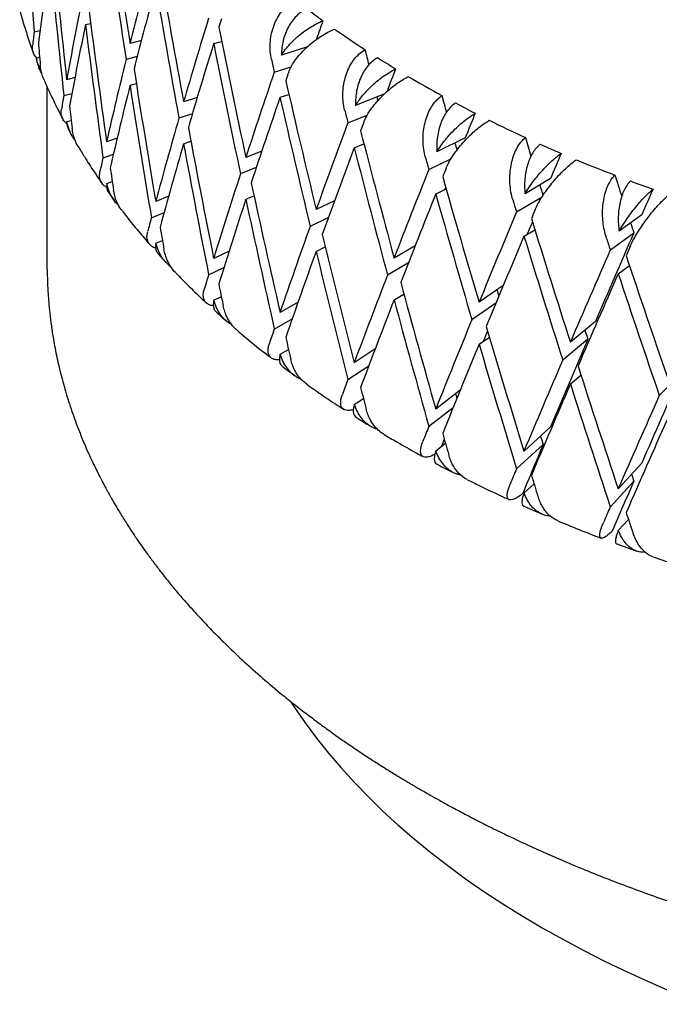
# Model space of a CAD drawing. Header units: millimetres. Extents: x 8 to 740, y 12 to 985.
# Tile 2 of 62: x 676.28 to 683.59, y 86.64 to 97.9. Entities that reach past the tile are written whole.
import ezdxf

# ---------------------------------------------------------------- set-up
doc = ezdxf.new("R2010")
doc.units = ezdxf.units.MM

msp = doc.modelspace()

# ---------------------------------------------------------------- linework, layer by layer
at = {"color": 7, "linetype": 'Continuous', "lineweight": 30}
for p, q in [((677.033, 97.844), (677.092, 97.856)), ((676.447, 97.76), (676.513, 97.775)), ((677.672, 97.66), (677.542, 97.625)), ((678.498, 97.626), (678.589, 97.649)), ((679.569, 97.588), (679.272, 97.493)), ((677.625, 97.477), (677.497, 97.442)), ((676.472, 97.461), (676.509, 97.47)), ((679.191, 97.298), (679.383, 97.359)), ((676.591, 97.14), (676.591, 95.098)), ((676.912, 97.237), (676.818, 97.21)), ((677.542, 97.148), (677.614, 97.167)), ((676.786, 97.03), (676.878, 97.056)), ((679.256, 97.011), (679.358, 97.043)), ((680.449, 97.049), (680.119, 96.919)), ((678.31, 97.01), (678.155, 96.958)), ((678.255, 96.823), (678.101, 96.772)), ((680.032, 96.719), (680.253, 96.807)), ((676.819, 96.733), (676.87, 96.747)), ((676.839, 96.642), (676.878, 96.572)), ((677.395, 96.544), (677.274, 96.502)), ((678.155, 96.48), (678.238, 96.508)), ((680.104, 96.435), (680.216, 96.48)), ((681.374, 96.546), (681.05, 96.389)), ((677.233, 96.32), (677.352, 96.361)), ((679.048, 96.397), (678.865, 96.323)), ((680.958, 96.185), (681.21, 96.308)), ((678.985, 96.208), (678.804, 96.135)), ((677.276, 96.025), (677.339, 96.047)), ((682.349, 96.081), (682.057, 95.908)), ((677.302, 95.914), (677.363, 95.829)), ((681.034, 95.904), (681.156, 95.963)), ((677.984, 95.881), (677.836, 95.82)), ((678.865, 95.846), (678.96, 95.884)), ((679.88, 95.829), (679.669, 95.727)), ((681.96, 95.7), (682.251, 95.872)), ((677.786, 95.635), (677.932, 95.695)), ((679.809, 95.637), (679.601, 95.536)), ((683.391, 95.667), (683.133, 95.48)), ((682.045, 95.424), (682.17, 95.497)), ((683.032, 95.266), (683.301, 95.461)), ((677.837, 95.343), (677.912, 95.374)), ((678.674, 95.254), (678.498, 95.168)), ((679.669, 95.25), (679.773, 95.3)), ((680.802, 95.314), (680.56, 95.174)), ((680.725, 95.117), (680.485, 94.979)), ((678.44, 94.981), (678.615, 95.066)), ((683.122, 94.995), (683.25, 95.088)), ((681.808, 94.858), (681.531, 94.668)), ((678.499, 94.691), (678.586, 94.733)), ((679.463, 94.67), (679.256, 94.553)), ((680.56, 94.697), (680.672, 94.761)), ((681.724, 94.657), (681.45, 94.468)), ((679.191, 94.362), (679.396, 94.478)), ((682.862, 94.449), (682.575, 94.212)), ((681.531, 94.19), (681.649, 94.271)), ((682.775, 94.245), (682.488, 94.008)), ((679.257, 94.076), (679.353, 94.13)), ((680.345, 94.136), (680.104, 93.977)), ((680.032, 93.784), (680.271, 93.942)), ((682.575, 93.735), (682.696, 93.835)), ((683.841, 93.852), (683.591, 93.603)), ((681.316, 93.664), (681.036, 93.447)), ((680.105, 93.5), (680.209, 93.569)), ((680.958, 93.25), (681.236, 93.465)), ((682.349, 93.243), (682.045, 92.965)), ((681.037, 92.97), (681.147, 93.056)), ((681.96, 92.764), (682.264, 93.042)), ((683.391, 92.829), (683.122, 92.537)), ((682.046, 92.489), (682.16, 92.593)), ((683.032, 92.331), (683.301, 92.623)), ((682.044, 92.336), (682.252, 92.245)), ((683.123, 92.06), (683.239, 92.186)), ((683.105, 91.905), (683.333, 91.823))]:
    msp.add_line(p, q, dxfattribs=at)
at = {"color": 7, "linetype": 'Continuous', "lineweight": 30, "flags": 128}
msp.add_lwpolyline([(679.377, 90.103), (679.422, 90.035), (679.543, 89.859), (679.672, 89.686), (679.809, 89.514), (679.954, 89.345), (680.106, 89.177), (680.266, 89.013), (680.433, 88.85), (680.608, 88.691), (680.79, 88.533), (680.979, 88.379), (681.174, 88.228), (681.377, 88.079), (681.586, 87.934), (681.802, 87.792), (682.024, 87.653), (682.253, 87.518), (682.487, 87.386), (682.727, 87.258), (682.973, 87.134), (683.225, 87.013), (683.482, 86.896), (683.744, 86.783)], dxfattribs=at)
at = {"color": 7, "linetype": 'Continuous', "lineweight": 30}
for centre, radius, start, end in [((686.346, 106.987), 11.241, 232.8687, 234.0548), ((686.826, 107.665), 12.072, 234.8769, 236.8646), ((687.295, 108.389), 12.934, 237.6289, 238.7091), ((687.749, 109.151), 13.822, 239.4583, 241.2744), ((688.182, 109.947), 14.728, 241.9747, 242.9653), ((688.591, 110.767), 15.644, 243.653, 245.3252), ((688.973, 111.604), 16.564, 245.9721, 246.888), ((689.325, 112.446), 17.477, 247.5246, 249.0778), ((689.643, 113.287), 18.376, 249.6807, 250.5354)]:
    msp.add_arc(centre, radius, start, end, dxfattribs=at)
for centre, major_axis, ratio, start_param, end_param in [((691.091, 101.102), (-2.369, 42.198), 0.351008, 1.593822, 1.63036), ((691.091, 101.579), (-5.764, 41.616), 0.33276, 1.583265, 1.619789), ((691.091, 101.102), (-5.764, 41.616), 0.33276, 1.576166, 1.612695), ((691.091, 101.579), (-3.531, 42.058), 0.346634, 1.609187, 1.645732), ((691.091, 100.624), (7.18, 25.105), 0.524594, 1.801015, 1.83754), ((691.091, 101.102), (-3.531, 42.058), 0.346634, 1.602092, 1.638631), ((691.091, 101.102), (10.175, 25.694), 0.428956, 1.836314, 1.872852), ((691.091, 101.579), (-6.821, 41.319), 0.323321, 1.592869, 1.629394), ((691.091, 100.624), (10.175, 25.694), 0.428956, 1.829212, 1.865757), ((691.091, 101.102), (-6.821, 41.319), 0.323321, 1.585768, 1.622299), ((691.091, 101.102), (8.837, 25.335), 0.47841, 1.851701, 1.888233), ((691.091, 101.579), (-4.665, 41.863), 0.340542, 1.617811, 1.654356), ((691.091, 100.624), (8.837, 25.335), 0.47841, 1.844606, 1.881131), ((691.091, 101.102), (-4.665, 41.863), 0.340542, 1.610716, 1.647254), ((691.091, 101.102), (11.262, 26.163), 0.378708, 1.852825, 1.889364), ((691.091, 100.624), (11.262, 26.163), 0.378708, 1.834976, 1.838622), ((691.091, 101.579), (-7.83, 40.973), 0.312261, 1.603068, 1.639593), ((691.091, 101.102), (11.746, 25.83), 0.329124, 1.84277, 1.850998), ((691.091, 101.102), (7.18, 25.105), 0.524594, 1.851743, 1.857934), ((691.091, 101.579), (-2.369, 42.198), 0.351008, 1.644563, 1.650764), ((691.091, 100.624), (11.262, 26.163), 0.378708, 1.845724, 1.882269), ((691.091, 101.102), (-7.83, 40.973), 0.312261, 1.595967, 1.632499), ((691.091, 101.102), (-8.491, 39.23), 0.29962, 1.59567, 1.595885), ((691.091, 101.102), (-9.356, 38.81), 0.285431, 1.593365, 1.597868), ((691.091, 101.102), (10.175, 25.694), 0.428956, 1.879947, 1.916479), ((691.091, 101.102), (-8.784, 40.582), 0.29962, 1.596064, 1.599703), ((691.091, 101.579), (-5.764, 41.616), 0.33276, 1.626884, 1.663429), ((691.091, 101.102), (12.151, 26.721), 0.329124, 1.86061, 1.897149), ((691.091, 100.624), (12.151, 26.721), 0.329124, 1.842761, 1.846407), ((691.091, 101.102), (12.453, 26.435), 0.281013, 1.844102, 1.853896), ((691.091, 100.624), (10.175, 25.694), 0.428956, 1.872852, 1.909377), ((691.091, 101.102), (-5.764, 41.616), 0.33276, 1.619789, 1.656328), ((691.091, 101.579), (-8.784, 40.582), 0.29962, 1.613906, 1.650431), ((691.091, 101.102), (8.837, 25.335), 0.47841, 1.895334, 1.901525), ((691.091, 101.102), (-10.161, 38.351), 0.26973, 1.605539, 1.610539), ((691.091, 101.579), (-3.531, 42.058), 0.346634, 1.652834, 1.659034), ((691.091, 100.624), (12.151, 26.721), 0.329124, 1.853509, 1.890054), ((691.091, 101.102), (-8.784, 40.582), 0.29962, 1.606805, 1.643337), ((691.091, 101.102), (-9.356, 38.81), 0.285431, 1.607331, 1.608455), ((691.091, 101.102), (-9.679, 40.148), 0.285431, 1.607566, 1.611206), ((691.091, 101.102), (13.031, 27.089), 0.234786, 1.840651, 1.851145), ((691.091, 101.102), (11.262, 26.163), 0.378708, 1.896459, 1.932991), ((691.091, 101.102), (12.882, 27.347), 0.281013, 1.861943, 1.898482), ((691.091, 100.624), (12.882, 27.347), 0.281013, 1.844094, 1.84774), ((691.091, 101.579), (-6.821, 41.319), 0.323321, 1.636489, 1.673034), ((691.091, 101.579), (-9.679, 40.148), 0.285431, 1.625409, 1.661933), ((691.091, 100.624), (11.262, 26.163), 0.378708, 1.889364, 1.925889), ((691.091, 101.102), (-6.821, 41.319), 0.323321, 1.629394, 1.665933), ((691.091, 101.102), (-10.161, 38.351), 0.26973, 1.619708, 1.621813), ((691.091, 101.102), (-10.902, 37.855), 0.252544, 1.618373, 1.624034), ((691.091, 100.624), (12.882, 27.347), 0.281013, 1.854842, 1.891387), ((691.091, 101.102), (-9.679, 40.148), 0.285431, 1.618307, 1.654839), ((691.091, 101.102), (13.499, 27.777), 0.190626, 1.833633, 1.844127), ((691.091, 101.102), (10.175, 25.694), 0.428956, 1.92358, 1.929771), ((691.091, 101.102), (-10.511, 39.673), 0.26973, 1.61974, 1.623379), ((691.091, 101.579), (-4.665, 41.863), 0.340542, 1.661457, 1.667658), ((691.091, 101.102), (12.151, 26.721), 0.329124, 1.904243, 1.940775), ((691.091, 101.102), (13.48, 28.023), 0.234786, 1.858492, 1.89503), ((691.091, 100.624), (13.48, 28.023), 0.234786, 1.840642, 1.844289), ((691.091, 101.102), (-11.577, 37.326), 0.233895, 1.631841, 1.638326), ((691.091, 101.579), (-7.83, 40.973), 0.312261, 1.646688, 1.683233), ((691.091, 101.579), (-10.511, 39.673), 0.26973, 1.637582, 1.674107), ((691.091, 101.102), (-10.902, 37.855), 0.252544, 1.632806, 1.635986), ((691.091, 100.624), (13.48, 28.023), 0.234786, 1.851392, 1.887935), ((691.091, 101.102), (-10.511, 39.673), 0.26973, 1.630484, 1.667012), ((691.091, 101.102), (13.031, 27.089), 0.234786, 1.872178, 1.873194), ((691.091, 101.102), (13.868, 28.489), 0.14858, 1.823947, 1.834441), ((691.091, 100.624), (12.151, 26.721), 0.329124, 1.897149, 1.933674), ((691.091, 101.102), (-7.83, 40.973), 0.312261, 1.639593, 1.676132), ((691.091, 101.102), (-11.278, 39.161), 0.252544, 1.632574, 1.636214), ((691.091, 101.102), (13.964, 28.735), 0.190626, 1.851474, 1.888012), ((691.091, 100.624), (13.964, 28.735), 0.190626, 1.833624, 1.837271), ((691.091, 101.102), (11.262, 26.163), 0.378708, 1.940092, 1.946283), ((691.091, 101.102), (13.499, 27.777), 0.190626, 1.86217, 1.86731), ((691.091, 101.579), (-11.278, 39.161), 0.252544, 1.650417, 1.686941), ((691.091, 101.102), (-11.577, 37.326), 0.233895, 1.646614, 1.649682), ((691.091, 101.579), (-5.764, 41.616), 0.33276, 1.670531, 1.676731), ((691.091, 101.102), (12.882, 27.347), 0.281013, 1.905576, 1.942108), ((691.091, 101.102), (13.868, 28.489), 0.14858, 1.841787, 1.878081), ((691.091, 101.579), (-8.784, 40.582), 0.29962, 1.657526, 1.694071), ((691.091, 100.624), (13.964, 28.735), 0.190626, 1.844372, 1.880917), ((691.091, 101.102), (-11.278, 39.161), 0.252544, 1.643315, 1.679847), ((691.091, 101.102), (-11.976, 38.613), 0.233895, 1.646042, 1.649682), ((691.091, 100.624), (12.882, 27.347), 0.281013, 1.898482, 1.935006), ((691.091, 101.102), (-8.784, 40.582), 0.29962, 1.650431, 1.68697), ((691.091, 101.102), (14.347, 29.472), 0.14858, 1.841787, 1.878326), ((691.091, 100.624), (14.347, 29.472), 0.14858, 1.823938, 1.827584), ((691.091, 101.579), (-11.976, 38.613), 0.233895, 1.663885, 1.700409), ((691.091, 100.624), (14.347, 29.472), 0.14858, 1.834686, 1.871231), ((691.091, 101.102), (-11.976, 38.613), 0.233895, 1.656783, 1.693315), ((691.091, 101.102), (12.151, 26.721), 0.329124, 1.947877, 1.954068), ((691.091, 101.102), (13.48, 28.023), 0.234786, 1.902125, 1.938657), ((691.091, 101.579), (-9.679, 40.148), 0.285431, 1.669028, 1.705573), ((691.091, 101.579), (-6.821, 41.319), 0.323321, 1.680136, 1.686336), ((691.091, 101.102), (-10.161, 38.351), 0.26973, 1.66387, 1.665767), ((691.091, 100.624), (13.48, 28.023), 0.234786, 1.89503, 1.931555), ((691.091, 101.102), (-9.679, 40.148), 0.285431, 1.661933, 1.698472), ((691.091, 101.102), (13.964, 28.735), 0.190626, 1.895107, 1.931639), ((691.091, 101.102), (12.882, 27.347), 0.281013, 1.94921, 1.955401), ((691.091, 101.102), (13.499, 27.777), 0.190626, 1.908003, 1.912246), ((691.091, 101.579), (-10.511, 39.673), 0.26973, 1.681202, 1.717747), ((691.091, 101.102), (-10.902, 37.855), 0.252544, 1.677053, 1.679847), ((691.091, 101.579), (-7.83, 40.973), 0.312261, 1.690335, 1.696535), ((691.091, 101.102), (13.868, 28.489), 0.14858, 1.885421, 1.921708), ((691.091, 100.624), (13.964, 28.735), 0.190626, 1.888012, 1.924537), ((691.091, 101.102), (-10.511, 39.673), 0.26973, 1.674107, 1.710646), ((691.091, 101.102), (14.347, 29.472), 0.14858, 1.885421, 1.921953), ((691.091, 101.579), (-11.278, 39.161), 0.252544, 1.694036, 1.730581), ((691.091, 101.102), (13.48, 28.023), 0.234786, 1.945758, 1.951949), ((691.091, 101.102), (14.148, 29.216), 0.108625, 1.873739, 1.910026), ((691.091, 101.579), (-8.784, 40.582), 0.29962, 1.701173, 1.707373), ((691.091, 100.624), (14.347, 29.472), 0.14858, 1.878326, 1.914851), ((691.091, 101.102), (-11.278, 39.161), 0.252544, 1.686941, 1.72348), ((691.091, 101.102), (-9.356, 38.81), 0.285431, 1.695536, 1.696906), ((691.091, 101.102), (14.636, 30.224), 0.108625, 1.873739, 1.910271), ((691.091, 100.624), (14.636, 30.224), 0.108625, 1.866644, 1.903169), ((691.091, 101.102), (13.964, 28.735), 0.190626, 1.93874, 1.944931), ((691.091, 101.102), (13.499, 27.777), 0.190626, 1.953961, 1.957121), ((691.091, 101.579), (-9.679, 40.148), 0.285431, 1.712675, 1.718875), ((691.091, 101.102), (-10.161, 38.351), 0.26973, 1.708065, 1.710646), ((691.091, 101.102), (13.868, 28.489), 0.14858, 1.929054, 1.949536), ((691.091, 101.102), (14.347, 29.472), 0.14858, 1.929054, 1.935245), ((691.091, 101.579), (-10.511, 39.673), 0.26973, 1.724849, 1.731049), ((691.091, 101.102), (-10.902, 37.855), 0.252544, 1.721335, 1.72348), ((691.091, 101.102), (14.148, 29.216), 0.108625, 1.917372, 1.937855), ((691.091, 101.102), (14.636, 30.224), 0.108625, 1.917372, 1.923563), ((691.091, 101.579), (-11.278, 39.161), 0.252544, 1.737683, 1.743883)]:
    msp.add_ellipse(centre, major_axis=major_axis, ratio=ratio, start_param=start_param, end_param=end_param, dxfattribs=at)
for points, knots in [([(679.158, 97.445), (679.153, 97.475), (679.142, 97.534), (679.142, 97.628), (679.153, 97.722), (679.178, 97.814), (679.214, 97.9), (679.26, 97.976), (679.315, 98.041), (679.372, 98.091), (679.413, 98.113), (679.432, 98.124)], [0, 0, 0, 0, 0.114542, 0.23238, 0.34693, 0.464926, 0.577123, 0.692931, 0.799182, 0.908911, 1, 1, 1, 1]), ([(676.281, 98.013), (676.288, 97.985), (676.311, 97.898), (676.356, 97.751), (676.401, 97.614), (676.43, 97.538), (676.437, 97.521)], [0, 0, 0, 0, 0.164378, 0.529616, 0.896026, 1, 1, 1, 1]), ([(679.56, 98.025), (679.54, 98.014), (679.499, 97.991), (679.443, 97.942), (679.393, 97.884), (679.351, 97.816), (679.316, 97.741), (679.291, 97.661), (679.275, 97.577), (679.273, 97.521), (679.272, 97.493)], [0, 0, 0, 0, 0.1211723, 0.2459781, 0.3671171, 0.4915599, 0.6168215, 0.7453387, 0.8711714, 1, 1, 1, 1]), ([(679.272, 97.493), (679.286, 97.514), (679.314, 97.556), (679.369, 97.62), (679.432, 97.684), (679.502, 97.742), (679.576, 97.796), (679.642, 97.836), (679.7, 97.866), (679.731, 97.88), (679.747, 97.887)], [0, 0, 0, 0, 0.137628, 0.279151, 0.416817, 0.558784, 0.691042, 0.827634, 0.913195, 1, 1, 1, 1]), ([(679.356, 97.299), (679.364, 97.318), (679.38, 97.358), (679.419, 97.422), (679.47, 97.488), (679.53, 97.553), (679.598, 97.616), (679.67, 97.673), (679.745, 97.723), (679.816, 97.763), (679.861, 97.782), (679.881, 97.791)], [0, 0, 0, 0, 0.114606, 0.23252, 0.347132, 0.465168, 0.577786, 0.694016, 0.800844, 0.911181, 1, 1, 1, 1]), ([(676.475, 97.462), (676.468, 97.469), (676.449, 97.488), (676.434, 97.523), (676.424, 97.564), (676.426, 97.591), (676.427, 97.604)], [0, 0, 0, 0, 0.174387, 0.501442, 0.748834, 1, 1, 1, 1]), ([(679.995, 96.865), (679.989, 96.894), (679.977, 96.953), (679.973, 97.046), (679.981, 97.142), (680, 97.234), (680.031, 97.322), (680.071, 97.4), (680.12, 97.467), (680.173, 97.52), (680.211, 97.545), (680.228, 97.556)], [0, 0, 0, 0, 0.114542, 0.23238, 0.34693, 0.464926, 0.577123, 0.692931, 0.799182, 0.908911, 1, 1, 1, 1]), ([(676.535, 97.283), (676.533, 97.285), (676.515, 97.311), (676.491, 97.371), (676.478, 97.43), (676.472, 97.461)], [0, 0, 0, 0, 0.046268, 0.503208, 1, 1, 1, 1]), ([(676.472, 97.461), (676.472, 97.444), (676.472, 97.421), (676.483, 97.401), (676.485, 97.397)], [0, 0, 0, 0, 0.766609, 1, 1, 1, 1]), ([(676.483, 97.396), (676.484, 97.395), (676.49, 97.378), (676.497, 97.362), (676.504, 97.346)], [0, 0, 0, 0, 0.065994, 1, 1, 1, 1]), ([(676.558, 97.219), (676.553, 97.23), (676.538, 97.26), (676.524, 97.314), (676.519, 97.358), (676.516, 97.379)], [0, 0, 0, 0, 0.22022, 0.607283, 1, 1, 1, 1]), ([(680.37, 97.464), (680.351, 97.452), (680.314, 97.428), (680.263, 97.376), (680.218, 97.315), (680.181, 97.245), (680.151, 97.169), (680.131, 97.087), (680.119, 97.003), (680.119, 96.947), (680.119, 96.919)], [0, 0, 0, 0, 0.121172, 0.245978, 0.367117, 0.49156, 0.616821, 0.745339, 0.871171, 1, 1, 1, 1]), ([(680.119, 96.919), (680.133, 96.94), (680.161, 96.984), (680.216, 97.051), (680.278, 97.117), (680.345, 97.179), (680.416, 97.237), (680.478, 97.28), (680.533, 97.313), (680.562, 97.328), (680.577, 97.336)], [0, 0, 0, 0, 0.137628, 0.279151, 0.416817, 0.558784, 0.691042, 0.827634, 0.913195, 1, 1, 1, 1]), ([(680.215, 96.729), (680.223, 96.749), (680.241, 96.789), (680.281, 96.856), (680.331, 96.924), (680.39, 96.992), (680.456, 97.058), (680.526, 97.119), (680.597, 97.173), (680.664, 97.216), (680.707, 97.237), (680.725, 97.247)], [0, 0, 0, 0, 0.114606, 0.23252, 0.347132, 0.465168, 0.577786, 0.694016, 0.800844, 0.911181, 1, 1, 1, 1]), ([(676.556, 97.218), (676.557, 97.217), (676.582, 97.156), (676.637, 97.036), (676.709, 96.886), (676.757, 96.795), (676.774, 96.764)], [0, 0, 0, 0, 0.00811, 0.397562, 0.788277, 1, 1, 1, 1]), ([(680.917, 96.329), (680.91, 96.358), (680.897, 96.416), (680.889, 96.509), (680.892, 96.604), (680.907, 96.697), (680.932, 96.787), (680.966, 96.867), (681.009, 96.937), (681.056, 96.992), (681.091, 97.019), (681.106, 97.031)], [0, 0, 0, 0, 0.114542, 0.23238, 0.34693, 0.464926, 0.577123, 0.692931, 0.799182, 0.908911, 1, 1, 1, 1]), ([(681.262, 96.946), (681.245, 96.933), (681.211, 96.907), (681.166, 96.853), (681.126, 96.79), (681.094, 96.718), (681.07, 96.64), (681.054, 96.558), (681.046, 96.473), (681.049, 96.417), (681.05, 96.389)], [0, 0, 0, 0, 0.121172, 0.245978, 0.367117, 0.49156, 0.616821, 0.745339, 0.871171, 1, 1, 1, 1]), ([(676.821, 96.709), (676.817, 96.712), (676.799, 96.724), (676.777, 96.753), (676.759, 96.793), (676.753, 96.833), (676.756, 96.86), (676.758, 96.873)], [0, 0, 0, 0, 0.065666, 0.325812, 0.592882, 0.7949, 1, 1, 1, 1]), ([(681.05, 96.389), (681.064, 96.411), (681.092, 96.456), (681.145, 96.526), (681.205, 96.595), (681.27, 96.661), (681.337, 96.722), (681.396, 96.768), (681.446, 96.804), (681.474, 96.82), (681.488, 96.829)], [0, 0, 0, 0, 0.137628, 0.279151, 0.416817, 0.558784, 0.691042, 0.827634, 0.913195, 1, 1, 1, 1]), ([(676.918, 96.514), (676.905, 96.531), (676.876, 96.57), (676.841, 96.644), (676.827, 96.702), (676.819, 96.733)], [0, 0, 0, 0, 0.256852, 0.612899, 1, 1, 1, 1]), ([(676.819, 96.733), (676.819, 96.716), (676.819, 96.683), (676.833, 96.655), (676.839, 96.642)], [0, 0, 0, 0, 0.527554, 1, 1, 1, 1]), ([(681.157, 96.204), (681.166, 96.225), (681.184, 96.266), (681.225, 96.334), (681.275, 96.405), (681.332, 96.476), (681.396, 96.546), (681.462, 96.61), (681.529, 96.667), (681.592, 96.714), (681.631, 96.737), (681.648, 96.748)], [0, 0, 0, 0, 0.114606, 0.23252, 0.347132, 0.465168, 0.577786, 0.694016, 0.800844, 0.911181, 1, 1, 1, 1]), ([(676.95, 96.448), (676.949, 96.449), (676.932, 96.473), (676.913, 96.521), (676.89, 96.589), (676.884, 96.632), (676.881, 96.654)], [0, 0, 0, 0, 0.008788, 0.408087, 0.701898, 1, 1, 1, 1]), ([(681.917, 95.841), (681.909, 95.87), (681.894, 95.927), (681.883, 96.02), (681.882, 96.115), (681.891, 96.209), (681.91, 96.299), (681.939, 96.381), (681.975, 96.453), (682.016, 96.51), (682.047, 96.538), (682.061, 96.551)], [0, 0, 0, 0, 0.114542, 0.23238, 0.34693, 0.464926, 0.577123, 0.692931, 0.799182, 0.908911, 1, 1, 1, 1]), ([(682.228, 96.475), (682.213, 96.461), (682.183, 96.433), (682.144, 96.377), (682.11, 96.312), (682.084, 96.239), (682.064, 96.16), (682.053, 96.077), (682.05, 95.992), (682.054, 95.936), (682.057, 95.908)], [0, 0, 0, 0, 0.121172, 0.245978, 0.367117, 0.49156, 0.616821, 0.745339, 0.871171, 1, 1, 1, 1]), ([(676.95, 96.449), (676.973, 96.41), (677.031, 96.313), (677.121, 96.174), (677.189, 96.074), (677.219, 96.031)], [0, 0, 0, 0, 0.27527, 0.690397, 1, 1, 1, 1]), ([(682.057, 95.908), (682.071, 95.931), (682.099, 95.978), (682.151, 96.05), (682.208, 96.122), (682.269, 96.191), (682.332, 96.255), (682.387, 96.305), (682.433, 96.343), (682.458, 96.36), (682.471, 96.369)], [0, 0, 0, 0, 0.137628, 0.279151, 0.416817, 0.558784, 0.691042, 0.827634, 0.913195, 1, 1, 1, 1]), ([(682.174, 95.729), (682.183, 95.75), (682.203, 95.792), (682.244, 95.863), (682.293, 95.936), (682.348, 96.01), (682.409, 96.083), (682.471, 96.15), (682.534, 96.21), (682.592, 96.26), (682.628, 96.286), (682.643, 96.297)], [0, 0, 0, 0, 0.114606, 0.23252, 0.347132, 0.465168, 0.577786, 0.694016, 0.800844, 0.911181, 1, 1, 1, 1]), ([(677.276, 95.981), (677.263, 95.989), (677.236, 96.006), (677.209, 96.042), (677.195, 96.081), (677.191, 96.122), (677.196, 96.148), (677.198, 96.162)], [0, 0, 0, 0, 0.208606, 0.428953, 0.655166, 0.826278, 1, 1, 1, 1]), ([(682.986, 95.406), (682.978, 95.434), (682.961, 95.49), (682.947, 95.582), (682.941, 95.678), (682.945, 95.772), (682.959, 95.863), (682.981, 95.946), (683.011, 96.019), (683.045, 96.079), (683.072, 96.108), (683.084, 96.122)], [0, 0, 0, 0, 0.114542, 0.23238, 0.34693, 0.464926, 0.577123, 0.692931, 0.799182, 0.908911, 1, 1, 1, 1]), ([(677.276, 96.025), (677.275, 96.008), (677.274, 95.974), (677.284, 95.937), (677.299, 95.92), (677.303, 95.915)], [0, 0, 0, 0, 0.412664, 0.837128, 1, 1, 1, 1]), ([(677.413, 95.774), (677.406, 95.781), (677.378, 95.806), (677.34, 95.86), (677.299, 95.936), (677.284, 95.995), (677.276, 96.025)], [0, 0, 0, 0, 0.103968, 0.389076, 0.681774, 1, 1, 1, 1]), ([(683.262, 96.055), (683.249, 96.04), (683.223, 96.01), (683.19, 95.952), (683.162, 95.886), (683.141, 95.812), (683.128, 95.732), (683.121, 95.648), (683.122, 95.563), (683.129, 95.508), (683.133, 95.48)], [0, 0, 0, 0, 0.121172, 0.245978, 0.367117, 0.49156, 0.616821, 0.745339, 0.871171, 1, 1, 1, 1]), ([(677.454, 95.712), (677.445, 95.724), (677.417, 95.758), (677.389, 95.818), (677.365, 95.885), (677.357, 95.928), (677.353, 95.949)], [0, 0, 0, 0, 0.181688, 0.511336, 0.753897, 1, 1, 1, 1]), ([(683.133, 95.48), (683.146, 95.504), (683.174, 95.551), (683.224, 95.626), (683.279, 95.702), (683.336, 95.773), (683.394, 95.84), (683.444, 95.893), (683.486, 95.933), (683.509, 95.952), (683.52, 95.961)], [0, 0, 0, 0, 0.1376282, 0.2791513, 0.4168174, 0.5587839, 0.6910424, 0.8276344, 0.9131954, 1, 1, 1, 1]), ([(683.259, 95.307), (683.269, 95.328), (683.289, 95.372), (683.33, 95.444), (683.378, 95.52), (683.431, 95.596), (683.488, 95.672), (683.546, 95.742), (683.604, 95.806), (683.657, 95.858), (683.688, 95.886), (683.703, 95.898)], [0, 0, 0, 0, 0.114606, 0.23252, 0.347132, 0.465168, 0.577786, 0.694016, 0.800844, 0.911181, 1, 1, 1, 1]), ([(677.454, 95.711), (677.47, 95.69), (677.529, 95.611), (677.634, 95.484), (677.724, 95.379), (677.767, 95.329)], [0, 0, 0, 0, 0.165791, 0.603733, 1, 1, 1, 1]), ([(677.836, 95.287), (677.826, 95.29), (677.801, 95.298), (677.771, 95.322), (677.746, 95.356), (677.736, 95.394), (677.735, 95.435), (677.741, 95.461), (677.744, 95.475)], [0, 0, 0, 0, 0.1211953, 0.3079772, 0.5006563, 0.6984647, 0.8480911, 1, 1, 1, 1]), ([(677.837, 95.343), (677.835, 95.326), (677.832, 95.291), (677.842, 95.248), (677.86, 95.227), (677.867, 95.217)], [0, 0, 0, 0, 0.346544, 0.702997, 1, 1, 1, 1]), ([(678.011, 95.07), (677.993, 95.086), (677.953, 95.118), (677.905, 95.181), (677.863, 95.255), (677.846, 95.313), (677.837, 95.343)], [0, 0, 0, 0, 0.2244702, 0.4712359, 0.7245707, 1, 1, 1, 1]), ([(678.06, 95.009), (678.06, 95.01), (678.039, 95.028), (678.006, 95.075), (677.969, 95.141), (677.944, 95.208), (677.935, 95.25), (677.93, 95.271)], [0, 0, 0, 0, 0.010305, 0.289188, 0.575531, 0.786227, 1, 1, 1, 1]), ([(677.867, 95.217), (677.888, 95.194), (677.916, 95.162), (677.946, 95.13), (677.954, 95.122)], [0, 0, 0, 0, 0.7226461, 1, 1, 1, 1]), ([(676.591, 95.098), (676.592, 95.069), (676.593, 95.016), (676.597, 94.951), (676.598, 94.903), (676.601, 94.842), (676.605, 94.764), (676.613, 94.66), (676.625, 94.537), (676.642, 94.395), (676.668, 94.227), (676.705, 94.035), (676.757, 93.817), (676.82, 93.592), (676.883, 93.403), (676.938, 93.253), (676.981, 93.143), (677.026, 93.035), (677.071, 92.933), (677.114, 92.841), (677.154, 92.759), (677.189, 92.688), (677.22, 92.627), (677.247, 92.577), (677.268, 92.538), (677.284, 92.509), (677.297, 92.484), (677.312, 92.458), (677.331, 92.425), (677.353, 92.385), (677.391, 92.32), (677.446, 92.229), (677.515, 92.119), (677.585, 92.012), (677.656, 91.908), (677.732, 91.802), (677.813, 91.692), (677.899, 91.579), (677.993, 91.461), (678.096, 91.337), (678.21, 91.205), (678.338, 91.064), (678.481, 90.914), (678.642, 90.752), (678.825, 90.578), (679.031, 90.393), (679.225, 90.228), (679.401, 90.086), (679.549, 89.971), (679.697, 89.86), (679.844, 89.752), (679.991, 89.649), (680.136, 89.55), (680.271, 89.461), (680.384, 89.388), (680.475, 89.33), (680.545, 89.287), (680.602, 89.252), (680.644, 89.227), (680.672, 89.21), (680.692, 89.198), (680.71, 89.187), (680.73, 89.175), (680.759, 89.158), (680.798, 89.135), (680.847, 89.106), (680.907, 89.072), (680.984, 89.028), (681.083, 88.972), (681.204, 88.906), (681.343, 88.831), (681.501, 88.749), (681.679, 88.659), (681.876, 88.563), (682.094, 88.461), (682.324, 88.357), (682.565, 88.253), (682.816, 88.149), (683.08, 88.045), (683.352, 87.943), (683.628, 87.844), (683.91, 87.748), (684.269, 87.632), (684.711, 87.5), (685.241, 87.357), (685.782, 87.225), (686.336, 87.106), (686.9, 87), (687.475, 86.907), (688.059, 86.827), (688.651, 86.761), (689.25, 86.709), (689.856, 86.671), (690.467, 86.648), (691.054, 86.641), (691.613, 86.647), (692.145, 86.663), (692.678, 86.692), (693.211, 86.732), (693.743, 86.783), (694.274, 86.846), (694.801, 86.921), (695.315, 87.006), (695.812, 87.1), (696.289, 87.201), (696.744, 87.308), (697.179, 87.42), (697.594, 87.536), (697.988, 87.655), (698.362, 87.777), (698.717, 87.901), (699.052, 88.025), (699.369, 88.149), (699.667, 88.273), (699.947, 88.396), (700.193, 88.509), (700.406, 88.611), (700.591, 88.703), (700.765, 88.792), (700.93, 88.879), (701.08, 88.961), (701.215, 89.037), (701.331, 89.103), (701.43, 89.162), (701.502, 89.205), (701.55, 89.234), (701.584, 89.254), (701.622, 89.278), (701.671, 89.308), (701.736, 89.348), (701.818, 89.401), (701.92, 89.466), (702.034, 89.542), (702.155, 89.624), (702.316, 89.736), (702.509, 89.876), (702.723, 90.039), (702.92, 90.197), (703.102, 90.35), (703.278, 90.505), (703.47, 90.683), (703.678, 90.888), (703.902, 91.124), (704.074, 91.321), (704.2, 91.474), (704.283, 91.578), (704.364, 91.684), (704.444, 91.792), (704.519, 91.898), (704.593, 92.005), (704.662, 92.11), (704.725, 92.21), (704.778, 92.297), (704.818, 92.366), (704.849, 92.419), (704.873, 92.461), (704.895, 92.502), (704.923, 92.552), (704.957, 92.616), (704.998, 92.696), (705.043, 92.788), (705.092, 92.889), (705.142, 93.002), (705.194, 93.125), (705.245, 93.253), (705.293, 93.385), (705.339, 93.52), (705.383, 93.663), (705.423, 93.808), (705.461, 93.964), (705.495, 94.124), (705.524, 94.286), (705.545, 94.429), (705.56, 94.554), (705.57, 94.663), (705.578, 94.761), (705.583, 94.858), (705.589, 94.97), (705.591, 95.054), (705.591, 95.098)], [0, 0, 0, 0, 0.002466, 0.004476, 0.006219, 0.0081, 0.011375, 0.015041, 0.019916, 0.025336, 0.03105, 0.038991, 0.047263, 0.055865, 0.064797, 0.068966, 0.073204, 0.077495, 0.081512, 0.08512, 0.088319, 0.091108, 0.093489, 0.09546, 0.097022, 0.098111, 0.098932, 0.099957, 0.101256, 0.10283, 0.104636, 0.109073, 0.113694, 0.117759, 0.121956, 0.126285, 0.130747, 0.135341, 0.140242, 0.145329, 0.150869, 0.156862, 0.163308, 0.170206, 0.178016, 0.186334, 0.195161, 0.2006, 0.206157, 0.211464, 0.216458, 0.221755, 0.226648, 0.231139, 0.235227, 0.237728, 0.240045, 0.241991, 0.243148, 0.244045, 0.244681, 0.245058, 0.245666, 0.246577, 0.247802, 0.249342, 0.251195, 0.253363, 0.256542, 0.26022, 0.264396, 0.269071, 0.274245, 0.279917, 0.286087, 0.292756, 0.299169, 0.305984, 0.313088, 0.320224, 0.327383, 0.334563, 0.341766, 0.354552, 0.367408, 0.380334, 0.393329, 0.406394, 0.41953, 0.432735, 0.446011, 0.459357, 0.472773, 0.48626, 0.499817, 0.511494, 0.523224, 0.535005, 0.546838, 0.558724, 0.570662, 0.582652, 0.594502, 0.60601, 0.617175, 0.627997, 0.638475, 0.648611, 0.658403, 0.667853, 0.676959, 0.685722, 0.694142, 0.702219, 0.709952, 0.717343, 0.722897, 0.72824, 0.733371, 0.738292, 0.742932, 0.747012, 0.750608, 0.753719, 0.756345, 0.757378, 0.758334, 0.759534, 0.761085, 0.762985, 0.765801, 0.769145, 0.773019, 0.777213, 0.781387, 0.789512, 0.797541, 0.804629, 0.811639, 0.818575, 0.825614, 0.835345, 0.845473, 0.855997, 0.86024, 0.864545, 0.868911, 0.873338, 0.877739, 0.881808, 0.886357, 0.890357, 0.893808, 0.896709, 0.898603, 0.900157, 0.901644, 0.903406, 0.906107, 0.909269, 0.912845, 0.916821, 0.921197, 0.925975, 0.931152, 0.936029, 0.941215, 0.946709, 0.952414, 0.957864, 0.964524, 0.970644, 0.976225, 0.980751, 0.984847, 0.988512, 0.991927, 0.995733, 1, 1, 1, 1]), ([(678.061, 95.009), (678.068, 95.001), (678.127, 94.939), (678.243, 94.824), (678.354, 94.716), (678.413, 94.662), (678.415, 94.661)], [0, 0, 0, 0, 0.068334, 0.526901, 0.986128, 1, 1, 1, 1]), ([(678.496, 94.628), (678.49, 94.628), (678.467, 94.63), (678.437, 94.643), (678.406, 94.666), (678.386, 94.699), (678.378, 94.737), (678.38, 94.777), (678.387, 94.805), (678.391, 94.818)], [0, 0, 0, 0, 0.062536, 0.223416, 0.388471, 0.558739, 0.733538, 0.865761, 1, 1, 1, 1]), ([(678.499, 94.691), (678.496, 94.674), (678.491, 94.639), (678.5, 94.596), (678.513, 94.568), (678.528, 94.558), (678.531, 94.556)], [0, 0, 0, 0, 0.304481, 0.617668, 0.922196, 1, 1, 1, 1]), ([(678.709, 94.408), (678.699, 94.414), (678.667, 94.43), (678.621, 94.472), (678.57, 94.532), (678.527, 94.605), (678.509, 94.662), (678.499, 94.691)], [0, 0, 0, 0, 0.095353, 0.308613, 0.528605, 0.754454, 1, 1, 1, 1]), ([(678.53, 94.555), (678.547, 94.54), (678.584, 94.506), (678.622, 94.472), (678.643, 94.454)], [0, 0, 0, 0, 0.456018, 1, 1, 1, 1]), ([(678.766, 94.35), (678.757, 94.357), (678.728, 94.38), (678.687, 94.432), (678.649, 94.497), (678.623, 94.562), (678.613, 94.604), (678.608, 94.625)], [0, 0, 0, 0, 0.109824, 0.360664, 0.618214, 0.807723, 1, 1, 1, 1]), ([(678.765, 94.348), (678.823, 94.299), (678.942, 94.199), (679.073, 94.094), (679.146, 94.038), (679.155, 94.032)], [0, 0, 0, 0, 0.4586837, 0.9354233, 1, 1, 1, 1]), ([(679.25, 94.01), (679.248, 94.01), (679.228, 94.007), (679.199, 94.011), (679.164, 94.023), (679.138, 94.045), (679.122, 94.077), (679.118, 94.115), (679.122, 94.155), (679.131, 94.183), (679.135, 94.197)], [0, 0, 0, 0, 0.0200847, 0.162442, 0.3061769, 0.4536426, 0.6057643, 0.7619355, 0.8800667, 1, 1, 1, 1]), ([(679.257, 94.076), (679.254, 94.058), (679.246, 94.023), (679.251, 93.98), (679.264, 93.949), (679.28, 93.938), (679.286, 93.934)], [0, 0, 0, 0, 0.275905, 0.5597, 0.835649, 1, 1, 1, 1]), ([(679.499, 93.787), (679.479, 93.796), (679.437, 93.816), (679.381, 93.862), (679.331, 93.92), (679.287, 93.991), (679.267, 94.047), (679.257, 94.076)], [0, 0, 0, 0, 0.1818498, 0.3747185, 0.5736768, 0.7779314, 1, 1, 1, 1]), ([(679.561, 93.732), (679.546, 93.743), (679.51, 93.77), (679.462, 93.826), (679.424, 93.889), (679.396, 93.953), (679.385, 93.994), (679.38, 94.015)], [0, 0, 0, 0, 0.1809317, 0.4117344, 0.648711, 0.8230819, 1, 1, 1, 1]), ([(679.285, 93.932), (679.298, 93.923), (679.343, 93.888), (679.39, 93.854), (679.424, 93.829)], [0, 0, 0, 0, 0.27239, 1, 1, 1, 1]), ([(679.561, 93.731), (679.616, 93.693), (679.738, 93.606), (679.879, 93.511), (679.967, 93.455), (679.983, 93.445)], [0, 0, 0, 0, 0.39648, 0.88876, 1, 1, 1, 1]), ([(680.094, 93.441), (680.079, 93.438), (680.049, 93.43), (680.012, 93.432), (679.982, 93.442), (679.961, 93.463), (679.949, 93.495), (679.949, 93.532), (679.955, 93.573), (679.965, 93.601), (679.97, 93.615)], [0, 0, 0, 0, 0.120896, 0.248608, 0.377555, 0.50985, 0.646322, 0.786427, 0.892405, 1, 1, 1, 1]), ([(680.105, 93.5), (680.101, 93.483), (680.092, 93.447), (680.093, 93.404), (680.103, 93.371), (680.119, 93.359), (680.127, 93.353)], [0, 0, 0, 0, 0.255542, 0.518391, 0.773973, 1, 1, 1, 1]), ([(680.369, 93.217), (680.362, 93.219), (680.333, 93.226), (680.287, 93.251), (680.231, 93.293), (680.181, 93.349), (680.137, 93.418), (680.116, 93.472), (680.105, 93.5)], [0, 0, 0, 0, 0.059831, 0.235494, 0.415717, 0.60163, 0.792492, 1, 1, 1, 1]), ([(680.441, 93.161), (680.439, 93.162), (680.416, 93.173), (680.377, 93.206), (680.326, 93.261), (680.288, 93.323), (680.259, 93.385), (680.247, 93.426), (680.241, 93.447)], [0, 0, 0, 0, 0.022899, 0.2325, 0.448772, 0.670828, 0.834221, 1, 1, 1, 1]), ([(680.127, 93.353), (680.134, 93.348), (680.185, 93.315), (680.238, 93.283), (680.284, 93.256)], [0, 0, 0, 0, 0.142145, 1, 1, 1, 1]), ([(680.441, 93.16), (680.491, 93.131), (680.615, 93.057), (680.766, 92.972), (680.868, 92.917), (680.892, 92.904)], [0, 0, 0, 0, 0.338853, 0.844063, 1, 1, 1, 1]), ([(681.027, 92.931), (681.011, 92.923), (680.981, 92.908), (680.942, 92.897), (680.91, 92.896), (680.885, 92.905), (680.869, 92.925), (680.861, 92.956), (680.864, 92.994), (680.873, 93.035), (680.884, 93.063), (680.889, 93.078)], [0, 0, 0, 0, 0.1089785, 0.2193882, 0.3327917, 0.4472926, 0.5647654, 0.6859473, 0.8103551, 0.9044598, 1, 1, 1, 1]), ([(681.037, 92.97), (681.032, 92.952), (681.021, 92.916), (681.018, 92.873), (681.026, 92.84), (681.037, 92.823), (681.048, 92.82), (681.049, 92.82)], [0, 0, 0, 0, 0.2406524, 0.4881863, 0.7288767, 0.9769228, 1, 1, 1, 1]), ([(681.32, 92.695), (681.305, 92.697), (681.27, 92.704), (681.217, 92.73), (681.163, 92.769), (681.114, 92.822), (681.07, 92.889), (681.048, 92.942), (681.037, 92.97)], [0, 0, 0, 0, 0.119661, 0.284145, 0.452899, 0.626981, 0.805697, 1, 1, 1, 1]), ([(681.399, 92.641), (681.392, 92.644), (681.365, 92.655), (681.322, 92.69), (681.272, 92.742), (681.234, 92.802), (681.204, 92.863), (681.192, 92.903), (681.185, 92.923)], [0, 0, 0, 0, 0.071459, 0.270644, 0.476167, 0.687187, 0.84246, 1, 1, 1, 1]), ([(681.048, 92.819), (681.05, 92.818), (681.111, 92.785), (681.174, 92.753), (681.236, 92.722)], [0, 0, 0, 0, 0.026007, 1, 1, 1, 1]), ([(681.399, 92.64), (681.443, 92.618), (681.569, 92.555), (681.728, 92.479), (681.843, 92.427), (681.875, 92.412)], [0, 0, 0, 0, 0.285839, 0.801982, 1, 1, 1, 1]), ([(682.031, 92.482), (682.015, 92.47), (681.985, 92.446), (681.945, 92.423), (681.912, 92.41), (681.885, 92.407), (681.866, 92.415), (681.854, 92.435), (681.851, 92.465), (681.857, 92.503), (681.869, 92.545), (681.881, 92.574), (681.886, 92.589)], [0, 0, 0, 0, 0.0990323, 0.2010432, 0.3000449, 0.4017309, 0.504401, 0.609736, 0.7183968, 0.8299501, 0.9143315, 1, 1, 1, 1]), ([(682.046, 92.489), (682.039, 92.471), (682.026, 92.434), (682.02, 92.39), (682.023, 92.358), (682.031, 92.34), (682.042, 92.338), (682.044, 92.337)], [0, 0, 0, 0, 0.229387, 0.465333, 0.694756, 0.93119, 1, 1, 1, 1]), ([(682.342, 92.225), (682.34, 92.225), (682.318, 92.223), (682.278, 92.234), (682.223, 92.257), (682.171, 92.294), (682.123, 92.345), (682.079, 92.409), (682.057, 92.461), (682.046, 92.489)], [0, 0, 0, 0, 0.018684, 0.171921, 0.326641, 0.485377, 0.649125, 0.817232, 1, 1, 1, 1]), ([(682.427, 92.173), (682.416, 92.177), (682.387, 92.189), (682.342, 92.223), (682.293, 92.273), (682.255, 92.331), (682.225, 92.39), (682.211, 92.43), (682.205, 92.45)], [0, 0, 0, 0, 0.108285, 0.29957, 0.496942, 0.699593, 0.848708, 1, 1, 1, 1]), ([(682.427, 92.172), (682.466, 92.155), (682.591, 92.103), (682.757, 92.037), (682.886, 91.988), (682.926, 91.973)], [0, 0, 0, 0, 0.237623, 0.763617, 1, 1, 1, 1]), ([(683.052, 92.051), (683.039, 92.039), (683.012, 92.013), (682.979, 91.988), (682.951, 91.973), (682.93, 91.969), (682.916, 91.977), (682.91, 91.996), (682.911, 92.026), (682.921, 92.064), (682.935, 92.107), (682.947, 92.137), (682.954, 92.151)], [0, 0, 0, 0, 0.099032, 0.201043, 0.300045, 0.401731, 0.504401, 0.609736, 0.718397, 0.82995, 0.914331, 1, 1, 1, 1]), ([(683.123, 92.06), (683.116, 92.041), (683.101, 92.004), (683.091, 91.96), (683.089, 91.928), (683.094, 91.909), (683.103, 91.907), (683.106, 91.907)], [0, 0, 0, 0, 0.2207626, 0.4478379, 0.6686352, 0.8961805, 1, 1, 1, 1]), ([(683.426, 91.813), (683.418, 91.812), (683.392, 91.808), (683.348, 91.816), (683.296, 91.837), (683.247, 91.872), (683.2, 91.92), (683.157, 91.982), (683.134, 92.033), (683.123, 92.06)], [0, 0, 0, 0, 0.070137, 0.21534, 0.361947, 0.51236, 0.667522, 0.826815, 1, 1, 1, 1]), ([(683.518, 91.759), (683.505, 91.764), (683.474, 91.775), (683.428, 91.809), (683.381, 91.857), (683.343, 91.913), (683.313, 91.971), (683.299, 92.01), (683.292, 92.029)], [0, 0, 0, 0, 0.136408, 0.32166, 0.512807, 0.709068, 0.853479, 1, 1, 1, 1]), ([(683.518, 91.759), (683.551, 91.747), (683.667, 91.707), (683.84, 91.65), (683.98, 91.606), (684.037, 91.588)], [0, 0, 0, 0, 0.196152, 0.676298, 1, 1, 1, 1])]:
    msp.add_open_spline(points, degree=3, knots=knots, dxfattribs=at)

doc.saveas('drawing.dxf')
